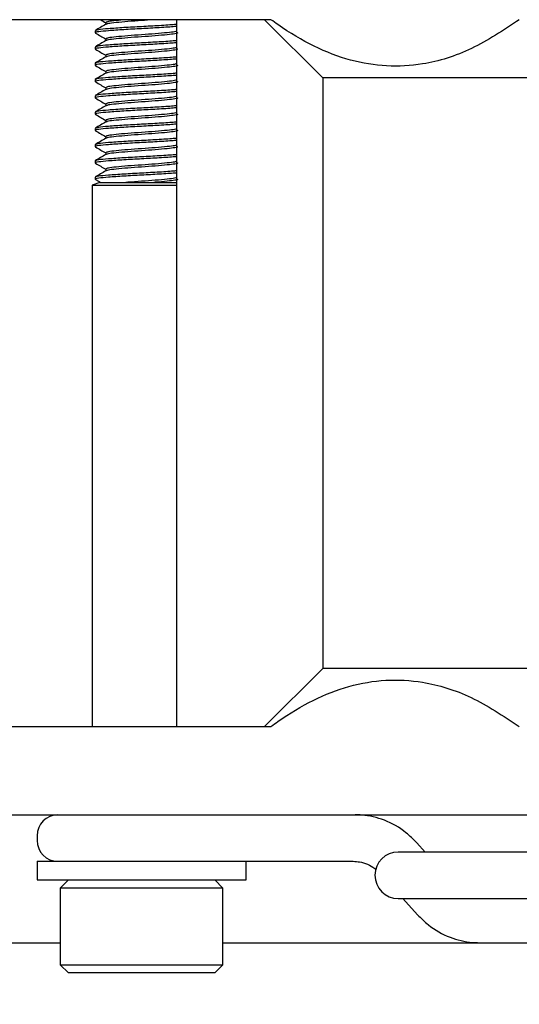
# Model space of a CAD drawing. Header units: millimetres. Extents: x 16 to 577, y 6 to 416.
# Tile 26 of 119: x 174.01 to 178.31, y 236.33 to 244.8. Entities that reach past the tile are written whole.
import ezdxf

# ---------------------------------------------------------------- set-up
doc = ezdxf.new("R2010")
doc.units = ezdxf.units.MM
doc.layers.add('SLD-0', color=7, linetype='Continuous')
doc.styles.add('SLDTEXTSTYLE0', font='TXT', dxfattribs={"width": 0.605})
doc.dimstyles.new('SLDDIMSTYLE0', dxfattribs={"dimtxt": 3.5, "dimasz": 3.5, "dimexe": 0, "dimexo": 0.0625, "dimgap": 0.875, "dimtad": 1, "dimlfac": 5, "dimrnd": 1e-09, "dimzin": 12, "dimdsep": 46, "dimtxsty": 'SLDTEXTSTYLE0', "dimsah": 1, "dimcen": 0.09, "dimadec": 0, "dimazin": 3, "dimtfac": 1, "dimtofl": 0, "dimtmove": 0, "dimatfit": 3, "dimfxl": 1, "dimfrac": 2, "dimtolj": 1, "dimtzin": 12, "dimarcsym": 0})

# ---------------------------------------------------------------- blocks, each defined once
blk = doc.blocks.new('_D_7')
at = {"layer": 'SLD-0'}
for p, q in [((68.5184, 239.0594), (68.5184, 204.0872)), ((208.5184, 239.0594), (208.5184, 204.0872)), ((68.5184, 205.0872), (208.5184, 205.0872))]:
    blk.add_line(p, q, dxfattribs=at)
for points in [[(68.5184, 205.0872), (72.0184, 204.6272), (72.0184, 205.5472)], [(208.5184, 205.0872), (205.0184, 205.5472), (205.0184, 204.6272)]]:
    blk.add_solid(points, dxfattribs=at)
at = {"layer": 'SLD-0', "insert": (134.508, 209.5989), "char_height": 3.5, "attachment_point": 1, "style": 'SLDTEXTSTYLE0'}
blk.add_mtext('700', dxfattribs=at)

msp = doc.modelspace()

# ---------------------------------------------------------------- linework, layer by layer
at = {"color": 7, "linetype": 'Continuous', "lineweight": 25}
for p, q in [((176.1736, 244.7994), (173.4115, 244.7994)), ((175.3594, 244.7994), (175.3594, 238.7194)), ((176.1184, 244.7994), (176.6184, 244.2994)), ((174.6604, 244.7044), (174.6604, 244.6869)), ((174.7513, 244.7744), (174.7513, 244.7584)), ((174.7513, 244.6344), (174.7513, 244.6184)), ((174.6604, 244.5644), (174.6604, 244.5469)), ((174.7513, 244.4944), (174.7513, 244.4784)), ((174.6604, 244.4244), (174.6604, 244.4069)), ((174.6604, 244.2844), (174.6604, 244.2669)), ((174.7513, 244.3544), (174.7513, 244.3384)), ((176.6184, 244.2994), (176.6184, 239.2194)), ((181.8744, 244.2994), (176.6184, 244.2994)), ((174.7513, 244.2144), (174.7513, 244.1984)), ((174.6604, 244.1444), (174.6604, 244.1269)), ((174.7513, 244.0744), (174.7513, 244.0584)), ((174.6604, 244.0044), (174.6604, 243.9869)), ((174.6604, 243.8644), (174.6604, 243.8469)), ((174.7513, 243.9344), (174.7513, 243.9184)), ((174.7513, 243.7944), (174.7513, 243.7784)), ((174.6604, 243.7244), (174.6604, 243.7069)), ((174.7513, 243.6544), (174.7513, 243.6384)), ((174.6604, 243.5844), (174.6604, 243.5669)), ((174.7513, 243.5144), (174.7513, 243.4984)), ((174.6604, 243.4444), (174.6604, 243.4269)), ((174.7011, 243.3994), (174.635, 243.3754)), ((174.635, 243.3754), (174.635, 238.7194)), ((174.635, 243.3754), (175.3594, 243.3754)), ((174.6624, 243.4246), (174.708, 243.3981)), ((174.7011, 243.3994), (175.3594, 243.3994)), ((176.6184, 239.2194), (176.1184, 238.7194)), ((181.8174, 239.2194), (176.6184, 239.2194)), ((173.4115, 238.7194), (176.1736, 238.7194)), ((173.4115, 237.9594), (181.0727, 237.9594)), ((174.1604, 237.7794), (174.1604, 237.7394)), ((177.5002, 237.6394), (177.4284, 237.7187)), ((181.3732, 237.6394), (177.2684, 237.6394)), ((174.1604, 237.5594), (174.1604, 237.3994)), ((174.1604, 237.5594), (175.8577, 237.5594)), ((175.8577, 237.5594), (175.9806, 237.5594)), ((175.9604, 237.3994), (175.9604, 237.5594)), ((175.9806, 237.5594), (176.8808, 237.5594)), ((174.1604, 237.3994), (175.9604, 237.3994)), ((174.4304, 237.3994), (174.3604, 237.3294)), ((175.7604, 237.3294), (175.6904, 237.3994)), ((174.3604, 237.3294), (174.3604, 236.6694)), ((175.7604, 237.3294), (174.3604, 237.3294)), ((175.7604, 236.6694), (175.7604, 237.3294)), ((177.2684, 237.2394), (181.5428, 237.2394)), ((177.3087, 237.2394), (177.435, 237.1001)), ((142.2764, 236.8594), (174.3604, 236.8594)), ((175.7604, 236.8594), (177.9657, 236.8594)), ((177.9657, 236.8594), (181.5428, 236.8594)), ((174.3604, 236.6694), (174.4304, 236.5994)), ((174.3604, 236.6694), (175.7604, 236.6694)), ((175.6904, 236.5994), (175.7604, 236.6694)), ((175.6904, 236.5994), (174.4304, 236.5994))]:
    msp.add_line(p, q, dxfattribs=at)
for centre, radius, start, end in [((174.3404, 237.7794), 0.18, 90, 180), ((174.3404, 237.7394), 0.18, 180, 270), ((177.2684, 237.4394), 0.2, 90, 270)]:
    msp.add_arc(centre, radius, start, end, dxfattribs=at)
for points, knots in [([(174.7058, 244.7994), (174.7065, 244.7989), (174.7217, 244.7901), (174.7369, 244.7813), (174.7513, 244.7729)], [0, 0, 0, 0, 0.0510382, 1, 1, 1, 1]), ([(174.927, 244.7994), (174.8967, 244.7967), (174.8318, 244.791), (174.7657, 244.7835), (174.7562, 244.7775), (174.7513, 244.7744)], [0, 0, 0, 0, 0.3018629, 0.6453793, 1, 1, 1, 1]), ([(175.1634, 244.7994), (175.1293, 244.7969), (175.0563, 244.7915), (174.9384, 244.7835), (174.8374, 244.7739), (174.7701, 244.7667), (174.7612, 244.7614), (174.7573, 244.7591)], [0, 0, 0, 0, 0.188475, 0.403452, 0.624104, 0.835982, 1, 1, 1, 1]), ([(178.3106, 244.7994), (178.174, 244.7091), (177.8996, 244.5278), (177.4135, 244.379), (176.9582, 244.401), (176.5434, 244.5614), (176.3159, 244.6963), (176.1934, 244.785), (176.1736, 244.7994)], [0, 0, 0, 0, 0.194448, 0.390603, 0.677772, 0.824656, 0.971559, 1, 1, 1, 1]), ([(175.3594, 244.7411), (175.3546, 244.7407), (175.3214, 244.7374), (175.215, 244.7303), (175.0611, 244.7219), (174.9032, 244.7134), (174.7696, 244.7039), (174.6843, 244.696), (174.6499, 244.6891), (174.6653, 244.6853), (174.6684, 244.6846)], [0, 0, 0, 0, 0.026577, 0.184707, 0.338788, 0.492868, 0.650999, 0.802868, 0.959625, 1, 1, 1, 1]), ([(174.7532, 244.7595), (174.738, 244.7506), (174.7075, 244.7328), (174.677, 244.7151), (174.6617, 244.7063)], [0, 0, 0, 0, 0.499682, 1, 1, 1, 1]), ([(175.3594, 244.7586), (175.3546, 244.7582), (175.3214, 244.7549), (175.2149, 244.7478), (175.0612, 244.7394), (174.9026, 244.7309), (174.7716, 244.7214), (174.6837, 244.7141), (174.6721, 244.7087), (174.6669, 244.7063)], [0, 0, 0, 0, 0.028675, 0.199291, 0.365538, 0.531784, 0.7024, 0.866261, 1, 1, 1, 1]), ([(175.3636, 244.7018), (175.3592, 244.6996), (175.3492, 244.6944), (175.2826, 244.6873), (175.1822, 244.6778), (175.0604, 244.6694), (174.9387, 244.6609), (174.8369, 244.6514), (174.7654, 244.6435), (174.7561, 244.6375), (174.7513, 244.6344)], [0, 0, 0, 0, 0.098022, 0.220979, 0.353015, 0.481655, 0.610294, 0.74233, 0.869116, 1, 1, 1, 1]), ([(174.7532, 244.6195), (174.738, 244.6106), (174.7075, 244.5928), (174.677, 244.5751), (174.6617, 244.5663)], [0, 0, 0, 0, 0.499682, 1, 1, 1, 1]), ([(174.6624, 244.6846), (174.6776, 244.6757), (174.7073, 244.6585), (174.7369, 244.6413), (174.7513, 244.6329)], [0, 0, 0, 0, 0.5134, 1, 1, 1, 1]), ([(175.3594, 244.6186), (175.3546, 244.6182), (175.3214, 244.6149), (175.2149, 244.6078), (175.0612, 244.5994), (174.9026, 244.5909), (174.7716, 244.5814), (174.6837, 244.5741), (174.6721, 244.5687), (174.6669, 244.5663)], [0, 0, 0, 0, 0.028675, 0.199291, 0.365538, 0.531784, 0.7024, 0.866261, 1, 1, 1, 1]), ([(175.3636, 244.6891), (175.3659, 244.6884), (175.3775, 244.6846), (175.351, 244.6777), (175.2851, 244.6699), (175.1818, 244.6603), (175.0605, 244.6519), (174.9386, 244.6434), (174.8373, 244.6339), (174.7701, 244.6267), (174.7612, 244.6214), (174.7573, 244.6191)], [0, 0, 0, 0, 0.031623, 0.157869, 0.280162, 0.407519, 0.5316, 0.655681, 0.783038, 0.905331, 1, 1, 1, 1]), ([(175.3594, 244.6011), (175.3546, 244.6007), (175.3214, 244.5974), (175.215, 244.5903), (175.0611, 244.5819), (174.9032, 244.5734), (174.7696, 244.5639), (174.6843, 244.556), (174.6499, 244.5491), (174.6653, 244.5453), (174.6684, 244.5446)], [0, 0, 0, 0, 0.026577, 0.184707, 0.338788, 0.492868, 0.650999, 0.802868, 0.959625, 1, 1, 1, 1]), ([(174.6624, 244.5446), (174.6776, 244.5357), (174.7073, 244.5185), (174.7369, 244.5013), (174.7513, 244.4929)], [0, 0, 0, 0, 0.5134, 1, 1, 1, 1]), ([(175.3636, 244.5618), (175.3592, 244.5596), (175.3492, 244.5544), (175.2826, 244.5473), (175.1822, 244.5378), (175.0604, 244.5294), (174.9387, 244.5209), (174.8369, 244.5114), (174.7654, 244.5035), (174.7561, 244.4975), (174.7513, 244.4944)], [0, 0, 0, 0, 0.098022, 0.220979, 0.353015, 0.481655, 0.610294, 0.74233, 0.869116, 1, 1, 1, 1]), ([(175.3636, 244.5491), (175.3659, 244.5484), (175.3775, 244.5446), (175.351, 244.5377), (175.2851, 244.5299), (175.1818, 244.5203), (175.0605, 244.5119), (174.9386, 244.5034), (174.8373, 244.4939), (174.7701, 244.4867), (174.7612, 244.4814), (174.7573, 244.4791)], [0, 0, 0, 0, 0.031623, 0.157869, 0.280162, 0.407519, 0.5316, 0.655681, 0.783038, 0.905331, 1, 1, 1, 1]), ([(175.3594, 244.4611), (175.3546, 244.4607), (175.3214, 244.4574), (175.215, 244.4503), (175.0611, 244.4419), (174.9032, 244.4334), (174.7696, 244.4239), (174.6843, 244.416), (174.6499, 244.4091), (174.6653, 244.4053), (174.6684, 244.4046)], [0, 0, 0, 0, 0.026577, 0.184707, 0.338788, 0.492868, 0.650999, 0.802868, 0.959625, 1, 1, 1, 1]), ([(174.7532, 244.4795), (174.738, 244.4706), (174.7075, 244.4528), (174.677, 244.4351), (174.6617, 244.4263)], [0, 0, 0, 0, 0.499682, 1, 1, 1, 1]), ([(175.3594, 244.4786), (175.3546, 244.4782), (175.3214, 244.4749), (175.2149, 244.4678), (175.0612, 244.4594), (174.9026, 244.4509), (174.7716, 244.4414), (174.6837, 244.4341), (174.6721, 244.4287), (174.6669, 244.4263)], [0, 0, 0, 0, 0.028675, 0.199291, 0.365538, 0.531784, 0.7024, 0.866261, 1, 1, 1, 1]), ([(174.6624, 244.4046), (174.6776, 244.3957), (174.7073, 244.3785), (174.7369, 244.3613), (174.7513, 244.3529)], [0, 0, 0, 0, 0.5134, 1, 1, 1, 1]), ([(175.3636, 244.4218), (175.3592, 244.4196), (175.3492, 244.4144), (175.2826, 244.4073), (175.1822, 244.3978), (175.0604, 244.3894), (174.9387, 244.3809), (174.8369, 244.3714), (174.7654, 244.3635), (174.7561, 244.3575), (174.7513, 244.3544)], [0, 0, 0, 0, 0.098022, 0.220979, 0.353015, 0.481655, 0.610294, 0.74233, 0.869116, 1, 1, 1, 1]), ([(175.3636, 244.4091), (175.3659, 244.4084), (175.3775, 244.4046), (175.351, 244.3977), (175.2851, 244.3899), (175.1818, 244.3803), (175.0605, 244.3719), (174.9386, 244.3634), (174.8373, 244.3539), (174.7701, 244.3467), (174.7612, 244.3414), (174.7573, 244.3391)], [0, 0, 0, 0, 0.031623, 0.157869, 0.280162, 0.407519, 0.5316, 0.655681, 0.783038, 0.905331, 1, 1, 1, 1]), ([(175.3594, 244.3211), (175.3546, 244.3207), (175.3214, 244.3174), (175.215, 244.3103), (175.0611, 244.3019), (174.9032, 244.2934), (174.7696, 244.2839), (174.6843, 244.276), (174.6499, 244.2691), (174.6653, 244.2653), (174.6684, 244.2646)], [0, 0, 0, 0, 0.026577, 0.184707, 0.338788, 0.492868, 0.650999, 0.802868, 0.959625, 1, 1, 1, 1]), ([(174.7532, 244.3395), (174.738, 244.3306), (174.7075, 244.3128), (174.677, 244.2951), (174.6617, 244.2863)], [0, 0, 0, 0, 0.499682, 1, 1, 1, 1]), ([(175.3594, 244.3386), (175.3546, 244.3382), (175.3214, 244.3349), (175.2149, 244.3278), (175.0612, 244.3194), (174.9026, 244.3109), (174.7716, 244.3014), (174.6837, 244.2941), (174.6721, 244.2887), (174.6669, 244.2863)], [0, 0, 0, 0, 0.028675, 0.199291, 0.365538, 0.531784, 0.7024, 0.866261, 1, 1, 1, 1]), ([(175.3636, 244.2818), (175.3592, 244.2796), (175.3492, 244.2744), (175.2826, 244.2673), (175.1822, 244.2578), (175.0604, 244.2494), (174.9387, 244.2409), (174.8369, 244.2314), (174.7654, 244.2235), (174.7561, 244.2175), (174.7513, 244.2144)], [0, 0, 0, 0, 0.098022, 0.220979, 0.353015, 0.481655, 0.610294, 0.74233, 0.869116, 1, 1, 1, 1]), ([(174.7532, 244.1995), (174.738, 244.1906), (174.7075, 244.1728), (174.677, 244.1551), (174.6617, 244.1463)], [0, 0, 0, 0, 0.499682, 1, 1, 1, 1]), ([(174.6624, 244.2646), (174.6776, 244.2557), (174.7073, 244.2385), (174.7369, 244.2213), (174.7513, 244.2129)], [0, 0, 0, 0, 0.5134, 1, 1, 1, 1]), ([(175.3594, 244.1986), (175.3546, 244.1982), (175.3214, 244.1949), (175.2149, 244.1878), (175.0612, 244.1794), (174.9026, 244.1709), (174.7716, 244.1614), (174.6837, 244.1541), (174.6721, 244.1487), (174.6669, 244.1463)], [0, 0, 0, 0, 0.028675, 0.199291, 0.365538, 0.531784, 0.7024, 0.866261, 1, 1, 1, 1]), ([(175.3636, 244.2691), (175.3659, 244.2684), (175.3775, 244.2646), (175.351, 244.2577), (175.2851, 244.2499), (175.1818, 244.2403), (175.0605, 244.2319), (174.9386, 244.2234), (174.8373, 244.2139), (174.7701, 244.2067), (174.7612, 244.2014), (174.7573, 244.1991)], [0, 0, 0, 0, 0.031623, 0.157869, 0.280162, 0.407519, 0.5316, 0.655681, 0.783038, 0.905331, 1, 1, 1, 1]), ([(175.3594, 244.1811), (175.3546, 244.1807), (175.3214, 244.1774), (175.215, 244.1703), (175.0611, 244.1619), (174.9032, 244.1534), (174.7696, 244.1439), (174.6843, 244.136), (174.6499, 244.1291), (174.6653, 244.1253), (174.6684, 244.1246)], [0, 0, 0, 0, 0.0265765, 0.1847068, 0.3387875, 0.4928683, 0.6509986, 0.8028678, 0.9596251, 1, 1, 1, 1]), ([(174.6624, 244.1246), (174.6776, 244.1157), (174.7073, 244.0985), (174.7369, 244.0813), (174.7513, 244.0729)], [0, 0, 0, 0, 0.5134, 1, 1, 1, 1]), ([(175.3636, 244.1418), (175.3592, 244.1396), (175.3492, 244.1344), (175.2826, 244.1273), (175.1822, 244.1178), (175.0604, 244.1094), (174.9387, 244.1009), (174.8369, 244.0914), (174.7654, 244.0835), (174.7561, 244.0775), (174.7513, 244.0744)], [0, 0, 0, 0, 0.098022, 0.220979, 0.353015, 0.481655, 0.610294, 0.74233, 0.869116, 1, 1, 1, 1]), ([(175.3636, 244.1291), (175.3659, 244.1284), (175.3775, 244.1246), (175.351, 244.1177), (175.2851, 244.1099), (175.1818, 244.1003), (175.0605, 244.0919), (174.9386, 244.0834), (174.8373, 244.0739), (174.7701, 244.0667), (174.7612, 244.0614), (174.7573, 244.0591)], [0, 0, 0, 0, 0.031623, 0.157869, 0.280162, 0.407519, 0.5316, 0.655681, 0.783038, 0.905331, 1, 1, 1, 1]), ([(175.3594, 244.0411), (175.3546, 244.0407), (175.3214, 244.0374), (175.215, 244.0303), (175.0611, 244.0219), (174.9032, 244.0134), (174.7696, 244.0039), (174.6843, 243.996), (174.6499, 243.9891), (174.6653, 243.9853), (174.6684, 243.9846)], [0, 0, 0, 0, 0.0265765, 0.1847068, 0.3387875, 0.4928683, 0.6509986, 0.8028678, 0.9596251, 1, 1, 1, 1]), ([(174.7532, 244.0595), (174.738, 244.0506), (174.7075, 244.0328), (174.677, 244.0151), (174.6617, 244.0063)], [0, 0, 0, 0, 0.499682, 1, 1, 1, 1]), ([(175.3594, 244.0586), (175.3546, 244.0582), (175.3214, 244.0549), (175.2149, 244.0478), (175.0612, 244.0394), (174.9026, 244.0309), (174.7716, 244.0214), (174.6837, 244.0141), (174.6721, 244.0087), (174.6669, 244.0063)], [0, 0, 0, 0, 0.028675, 0.199291, 0.365538, 0.531784, 0.7024, 0.866261, 1, 1, 1, 1]), ([(174.6624, 243.9846), (174.6776, 243.9757), (174.7073, 243.9585), (174.7369, 243.9413), (174.7513, 243.9329)], [0, 0, 0, 0, 0.5134, 1, 1, 1, 1]), ([(175.3636, 244.0018), (175.3592, 243.9996), (175.3492, 243.9944), (175.2826, 243.9873), (175.1822, 243.9778), (175.0604, 243.9694), (174.9387, 243.9609), (174.8369, 243.9514), (174.7654, 243.9435), (174.7561, 243.9375), (174.7513, 243.9344)], [0, 0, 0, 0, 0.098022, 0.220979, 0.353015, 0.481655, 0.610294, 0.74233, 0.869116, 1, 1, 1, 1]), ([(175.3636, 243.9891), (175.3659, 243.9884), (175.3775, 243.9846), (175.351, 243.9777), (175.2851, 243.9699), (175.1818, 243.9603), (175.0605, 243.9519), (174.9386, 243.9434), (174.8373, 243.9339), (174.7701, 243.9267), (174.7612, 243.9214), (174.7573, 243.9191)], [0, 0, 0, 0, 0.031623, 0.1578691, 0.280162, 0.4075188, 0.5316001, 0.6556813, 0.7830382, 0.9053311, 1, 1, 1, 1]), ([(175.3594, 243.9011), (175.3546, 243.9007), (175.3214, 243.8974), (175.215, 243.8903), (175.0611, 243.8819), (174.9032, 243.8734), (174.7696, 243.8639), (174.6843, 243.856), (174.6499, 243.8491), (174.6653, 243.8453), (174.6684, 243.8446)], [0, 0, 0, 0, 0.026577, 0.184707, 0.338788, 0.492868, 0.650999, 0.802868, 0.959625, 1, 1, 1, 1]), ([(174.7532, 243.9195), (174.738, 243.9106), (174.7075, 243.8928), (174.677, 243.8751), (174.6617, 243.8663)], [0, 0, 0, 0, 0.499682, 1, 1, 1, 1]), ([(175.3594, 243.9186), (175.3546, 243.9182), (175.3214, 243.9149), (175.2149, 243.9078), (175.0612, 243.8994), (174.9026, 243.8909), (174.7716, 243.8814), (174.6837, 243.8741), (174.6721, 243.8687), (174.6669, 243.8663)], [0, 0, 0, 0, 0.028675, 0.199291, 0.365538, 0.531784, 0.7024, 0.866261, 1, 1, 1, 1]), ([(175.3636, 243.8618), (175.3592, 243.8596), (175.3492, 243.8544), (175.2826, 243.8473), (175.1822, 243.8378), (175.0604, 243.8294), (174.9387, 243.8209), (174.8369, 243.8114), (174.7654, 243.8035), (174.7561, 243.7975), (174.7513, 243.7944)], [0, 0, 0, 0, 0.098022, 0.220979, 0.353015, 0.481655, 0.610294, 0.74233, 0.869116, 1, 1, 1, 1]), ([(174.7532, 243.7795), (174.738, 243.7706), (174.7075, 243.7528), (174.677, 243.7351), (174.6617, 243.7263)], [0, 0, 0, 0, 0.499682, 1, 1, 1, 1]), ([(174.6624, 243.8446), (174.6776, 243.8357), (174.7073, 243.8185), (174.7369, 243.8013), (174.7513, 243.7929)], [0, 0, 0, 0, 0.5134, 1, 1, 1, 1]), ([(175.3594, 243.7786), (175.3546, 243.7782), (175.3214, 243.7749), (175.2149, 243.7678), (175.0612, 243.7594), (174.9026, 243.7509), (174.7716, 243.7414), (174.6837, 243.7341), (174.6721, 243.7287), (174.6669, 243.7263)], [0, 0, 0, 0, 0.028675, 0.199291, 0.365538, 0.531784, 0.7024, 0.866261, 1, 1, 1, 1]), ([(175.3636, 243.8491), (175.3659, 243.8484), (175.3775, 243.8446), (175.351, 243.8377), (175.2851, 243.8299), (175.1818, 243.8203), (175.0605, 243.8119), (174.9386, 243.8034), (174.8373, 243.7939), (174.7701, 243.7867), (174.7612, 243.7814), (174.7573, 243.7791)], [0, 0, 0, 0, 0.031623, 0.157869, 0.280162, 0.407519, 0.5316, 0.655681, 0.783038, 0.905331, 1, 1, 1, 1]), ([(175.3594, 243.7611), (175.3546, 243.7607), (175.3214, 243.7574), (175.215, 243.7503), (175.0611, 243.7419), (174.9032, 243.7334), (174.7696, 243.7239), (174.6843, 243.716), (174.6499, 243.7091), (174.6653, 243.7053), (174.6684, 243.7046)], [0, 0, 0, 0, 0.026577, 0.184707, 0.338788, 0.492868, 0.650999, 0.802868, 0.959625, 1, 1, 1, 1]), ([(174.6624, 243.7046), (174.6776, 243.6957), (174.7073, 243.6785), (174.7369, 243.6613), (174.7513, 243.6529)], [0, 0, 0, 0, 0.5134, 1, 1, 1, 1]), ([(175.3636, 243.7218), (175.3592, 243.7196), (175.3492, 243.7144), (175.2826, 243.7073), (175.1822, 243.6978), (175.0604, 243.6894), (174.9387, 243.6809), (174.8369, 243.6714), (174.7654, 243.6635), (174.7561, 243.6575), (174.7513, 243.6544)], [0, 0, 0, 0, 0.098022, 0.220979, 0.353015, 0.481655, 0.610294, 0.74233, 0.869116, 1, 1, 1, 1]), ([(175.3636, 243.7091), (175.3659, 243.7084), (175.3775, 243.7046), (175.351, 243.6977), (175.2851, 243.6899), (175.1818, 243.6803), (175.0605, 243.6719), (174.9386, 243.6634), (174.8373, 243.6539), (174.7701, 243.6467), (174.7612, 243.6414), (174.7573, 243.6391)], [0, 0, 0, 0, 0.031623, 0.157869, 0.280162, 0.407519, 0.5316, 0.655681, 0.783038, 0.905331, 1, 1, 1, 1]), ([(175.3594, 243.6211), (175.3546, 243.6207), (175.3214, 243.6174), (175.215, 243.6103), (175.0611, 243.6019), (174.9032, 243.5934), (174.7696, 243.5839), (174.6843, 243.576), (174.6499, 243.5691), (174.6653, 243.5653), (174.6684, 243.5646)], [0, 0, 0, 0, 0.026577, 0.184707, 0.338788, 0.492868, 0.650999, 0.802868, 0.959625, 1, 1, 1, 1]), ([(174.7532, 243.6395), (174.738, 243.6306), (174.7075, 243.6128), (174.677, 243.5951), (174.6617, 243.5863)], [0, 0, 0, 0, 0.499682, 1, 1, 1, 1]), ([(175.3594, 243.6386), (175.3546, 243.6382), (175.3214, 243.6349), (175.2149, 243.6278), (175.0612, 243.6194), (174.9026, 243.6109), (174.7716, 243.6014), (174.6837, 243.5941), (174.6721, 243.5887), (174.6669, 243.5863)], [0, 0, 0, 0, 0.028675, 0.199291, 0.365538, 0.531784, 0.7024, 0.866261, 1, 1, 1, 1]), ([(174.6624, 243.5646), (174.6776, 243.5557), (174.7073, 243.5385), (174.7369, 243.5213), (174.7513, 243.5129)], [0, 0, 0, 0, 0.5134, 1, 1, 1, 1]), ([(175.3636, 243.5818), (175.3592, 243.5796), (175.3492, 243.5744), (175.2826, 243.5673), (175.1822, 243.5578), (175.0604, 243.5494), (174.9387, 243.5409), (174.8369, 243.5314), (174.7654, 243.5235), (174.7561, 243.5175), (174.7513, 243.5144)], [0, 0, 0, 0, 0.098022, 0.220979, 0.353015, 0.481655, 0.610294, 0.74233, 0.869116, 1, 1, 1, 1]), ([(175.3636, 243.5691), (175.3659, 243.5684), (175.3775, 243.5646), (175.351, 243.5577), (175.2851, 243.5499), (175.1818, 243.5403), (175.0605, 243.5319), (174.9386, 243.5234), (174.8373, 243.5139), (174.7701, 243.5067), (174.7612, 243.5014), (174.7573, 243.4991)], [0, 0, 0, 0, 0.031623, 0.157869, 0.280162, 0.407519, 0.5316, 0.655681, 0.783038, 0.905331, 1, 1, 1, 1]), ([(175.3594, 243.4811), (175.3546, 243.4807), (175.3214, 243.4774), (175.215, 243.4703), (175.0611, 243.4619), (174.9032, 243.4534), (174.7696, 243.4439), (174.6843, 243.436), (174.6499, 243.4291), (174.6653, 243.4253), (174.6684, 243.4246)], [0, 0, 0, 0, 0.026577, 0.184707, 0.338788, 0.492868, 0.650999, 0.802868, 0.959625, 1, 1, 1, 1]), ([(174.7532, 243.4995), (174.738, 243.4906), (174.7075, 243.4728), (174.677, 243.4551), (174.6617, 243.4463)], [0, 0, 0, 0, 0.499682, 1, 1, 1, 1]), ([(175.3594, 243.4986), (175.3546, 243.4982), (175.3214, 243.4949), (175.2149, 243.4878), (175.0612, 243.4794), (174.9026, 243.4709), (174.7716, 243.4614), (174.6837, 243.4541), (174.6721, 243.4487), (174.6669, 243.4463)], [0, 0, 0, 0, 0.028675, 0.199291, 0.365538, 0.531784, 0.7024, 0.866261, 1, 1, 1, 1]), ([(175.3636, 243.4418), (175.3592, 243.4396), (175.3492, 243.4344), (175.2826, 243.4273), (175.1821, 243.4178), (175.0605, 243.4094), (174.9733, 243.4034), (174.9312, 243.3999), (174.9254, 243.3994)], [0, 0, 0, 0, 0.155349, 0.350215, 0.55947, 0.763342, 0.967215, 1, 1, 1, 1]), ([(175.3636, 243.4291), (175.3659, 243.4284), (175.3775, 243.4246), (175.351, 243.4177), (175.2852, 243.4099), (175.2118, 243.4031), (175.1691, 243.3997), (175.1647, 243.3994)], [0, 0, 0, 0, 0.074904, 0.373939, 0.66361, 0.965275, 1, 1, 1, 1]), ([(176.1736, 238.7194), (176.1934, 238.7338), (176.414, 238.8935), (176.7436, 239.0576), (177.1613, 239.129), (177.5128, 239.1087), (177.8984, 238.9916), (178.1728, 238.8104), (178.3106, 238.7194)], [0, 0, 0, 0, 0.02844, 0.315773, 0.462592, 0.609408, 0.803797, 1, 1, 1, 1]), ([(177.4284, 237.7187), (177.3983, 237.7488), (177.3168, 237.8303), (177.1565, 237.9193), (177.0024, 237.9567), (176.917, 237.9589), (176.8977, 237.9594)], [0, 0, 0, 0, 0.209715, 0.567809, 0.902271, 1, 1, 1, 1]), ([(176.8808, 237.5594), (176.8993, 237.5582), (176.963, 237.5542), (177.0328, 237.5278), (177.0737, 237.4899), (177.0776, 237.4863)], [0, 0, 0, 0, 0.2711534, 0.9309031, 1, 1, 1, 1]), ([(177.435, 237.1001), (177.4651, 237.07), (177.5466, 236.9885), (177.7069, 236.8994), (177.861, 236.8621), (177.9464, 236.8599), (177.9657, 236.8594)], [0, 0, 0, 0, 0.2097153, 0.5678094, 0.9022709, 1, 1, 1, 1])]:
    msp.add_open_spline(points, degree=3, knots=knots, dxfattribs=at)

# ---------------------------------------------------------------- dimensions: what is measured, and where the dimension line sits
at = {"layer": 'SLD-0'}
dim = msp.add_linear_dim(base=(208.5184, 205.0872), p1=(68.5184, 239.0594), p2=(208.5184, 239.0594), dimstyle='SLDDIMSTYLE0', dxfattribs=at)
dim.commit()
dim.dimension.update_dxf_attribs({"geometry": '_D_7', "text_midpoint": (138.5184, 205.0872), "dimtype": 160})

doc.saveas('drawing.dxf')
